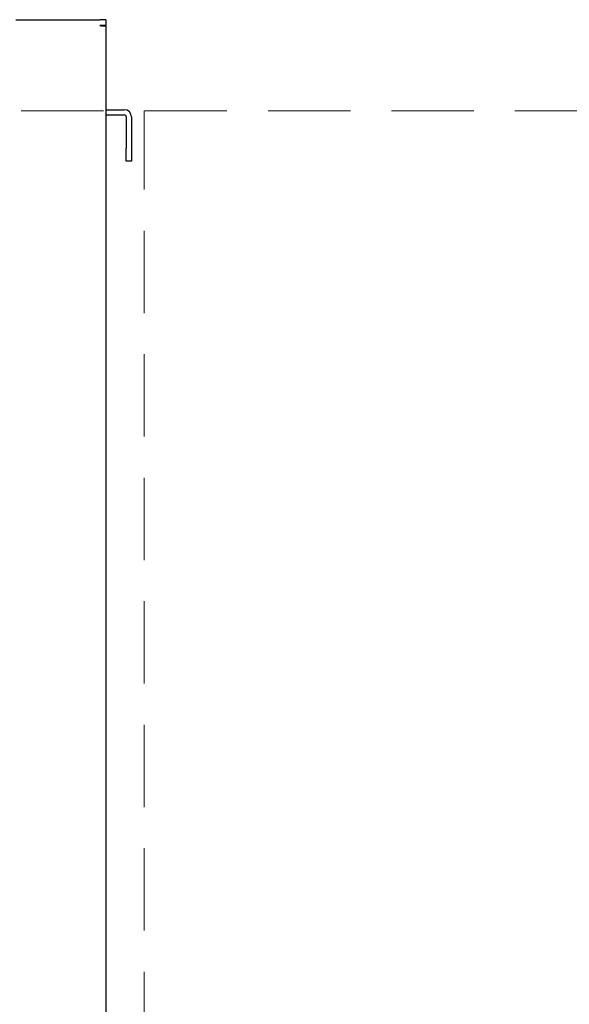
# Model space of a CAD drawing. Header units: inches. Extents: x 33 to 537, y 23 to 447.
# Tile 25 of 68: x 107.23 to 112.57, y 47.6 to 57.17. Entities that reach past the tile are written whole.
import ezdxf

# ---------------------------------------------------------------- set-up
doc = ezdxf.new("R2010")
doc.units = ezdxf.units.IN
doc.header["$LTSCALE"] = 16
doc.header["$MEASUREMENT"] = 0
doc.linetypes.add('HIDDEN', pattern=[0.075, 0.05, -0.025])
doc.layers.add('FORMAT', color=7, linetype='Continuous')

msp = doc.modelspace()

# ---------------------------------------------------------------- linework, layer by layer
at = {"color": 7, "linetype": 'Continuous', "lineweight": 25}
for p, q in [((107.1903, 57.1667), (108.0073, 57.1667)), ((108.0653, 57.1667), (108.0073, 57.1667)), ((108.0653, 57.1667), (108.0653, 57.1087)), ((108.0653, 57.1087), (108.0073, 57.1087)), ((108.0653, 57.1052), (108.0653, 57.1087)), ((108.0653, 57.1052), (108.0653, 45.9167)), ((108.0653, 56.2917), (108.2453, 56.2917)), ((108.0653, 56.2417), (108.2453, 56.2417)), ((108.2653, 56.2217), (108.2653, 55.9167)), ((108.3153, 56.2217), (108.3153, 55.9167)), ((108.2653, 55.7917), (108.2653, 55.9167)), ((108.3153, 55.9167), (108.3153, 55.7917)), ((108.3153, 55.7917), (108.2653, 55.7917))]:
    msp.add_line(p, q, dxfattribs=at)
for radius in [0.07, 0.02]:
    msp.add_arc((108.2453, 56.2217), radius, 0, 90, dxfattribs=at)
msp.add_open_spline([(108.0073, 57.1087), (108.0149, 57.1084), (108.0301, 57.1078), (108.0493, 57.1069), (108.0627, 57.106), (108.0644, 57.1054), (108.0653, 57.1052)], degree=3, knots=[0, 0, 0, 0, 0.249991, 0.500003, 0.749994, 1, 1, 1, 1], dxfattribs=at)
at = {"layer": 'FORMAT', "linetype": 'HIDDEN', "lineweight": 18}
for p, q in [((41.2429, 56.2813), (205.0203, 56.2813)), ((108.4403, 45.9167), (108.4403, 56.2813))]:
    msp.add_line(p, q, dxfattribs=at)

doc.saveas('drawing.dxf')
